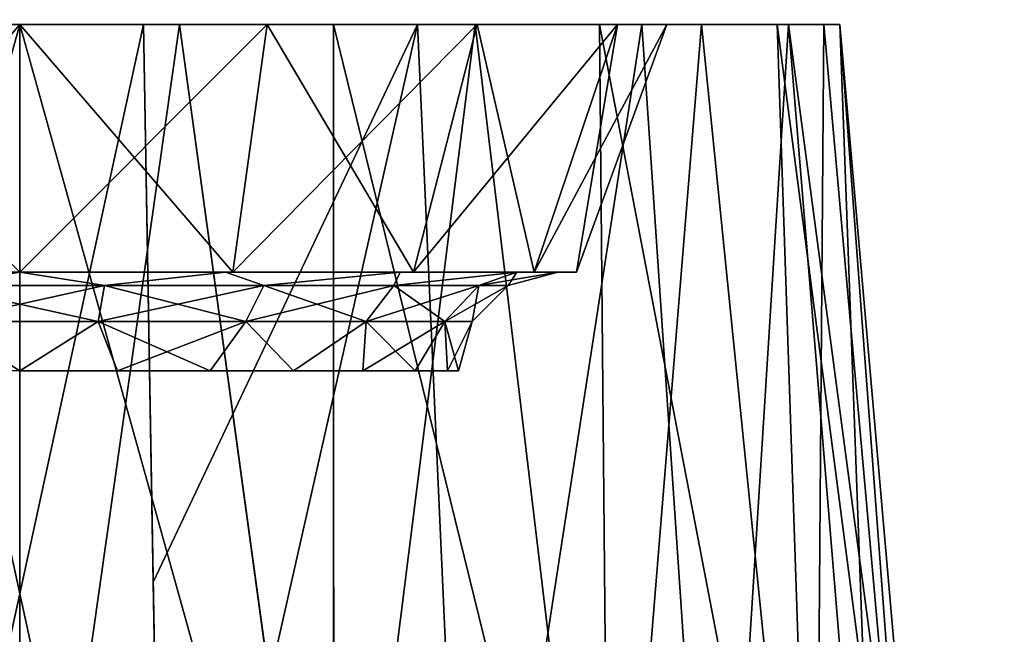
# Model space of a CAD drawing. Header units: millimetres. Extents: x -135 to 135, y -102 to 22.
# Tile 36 of 86: x -33 to -29.02, y -79.96 to -77.48. Entities that reach past the tile are written whole.
import ezdxf

# ---------------------------------------------------------------- set-up
doc = ezdxf.new("R2010")
doc.units = ezdxf.units.MM
doc.header["$LTSCALE"] = 65.185185
for name, color, linetype in [('1', 7, 'CONTINUOUS'), ('136', 7, 'CONTINUOUS'), ('138', 7, 'CONTINUOUS'), ('141', 7, 'CONTINUOUS'), ('146', 7, 'CONTINUOUS'), ('147', 7, 'CONTINUOUS'), ('148', 7, 'CONTINUOUS'), ('156', 7, 'CONTINUOUS'), ('168', 7, 'CONTINUOUS'), ('171', 7, 'CONTINUOUS'), ('229', 7, 'CONTINUOUS'), ('232', 7, 'CONTINUOUS'), ('233', 7, 'CONTINUOUS'), ('254', 7, 'CONTINUOUS'), ('255', 7, 'CONTINUOUS'), ('256', 7, 'CONTINUOUS'), ('257', 7, 'CONTINUOUS'), ('3', 7, 'CONTINUOUS'), ('6', 7, 'CONTINUOUS'), ('9', 7, 'CONTINUOUS')]:
    doc.layers.add(name, color=color, linetype=linetype)

msp = doc.modelspace()

# ---------------------------------------------------------------- linework, layer by layer
at = {"layer": '1', "linetype": 'Continuous'}
for points in [[(99.1072, 12.5, -36.0223), (-98.0492, -84.0349, -32.6512), (-99.1072, 12.5, -36.0223), (99.1072, 12.5, -36.0223)], [(-97.4563, -84.3448, -32.6404), (-98.0492, -84.0349, -32.6512), (99.1072, 12.5, -36.0223), (-97.4563, -84.3448, -32.6404)], [(-96.9871, -84.6145, -32.631), (-97.4563, -84.3448, -32.6404), (99.1072, 12.5, -36.0223), (-96.9871, -84.6145, -32.631)], [(-96.8126, -84.7249, -32.6271), (-96.9871, -84.6145, -32.631), (99.1072, 12.5, -36.0223), (-96.8126, -84.7249, -32.6271)], [(-96.6034, -84.8671, -32.6222), (-96.8126, -84.7249, -32.6271), (99.1072, 12.5, -36.0223), (-96.6034, -84.8671, -32.6222)], [(-96.0971, -85.2732, -32.608), (-96.6034, -84.8671, -32.6222), (99.1072, 12.5, -36.0223), (-96.0971, -85.2732, -32.608)], [(-95.8075, -85.5627, -32.5979), (-96.0971, -85.2732, -32.608), (99.1072, 12.5, -36.0223), (-95.8075, -85.5627, -32.5979)], [(-95.6591, -85.7348, -32.5919), (-95.8075, -85.5627, -32.5979), (99.1072, 12.5, -36.0223), (-95.6591, -85.7348, -32.5919)], [(-95.1314, -86.5942, -32.5618), (-95.6591, -85.7348, -32.5919), (99.1072, 12.5, -36.0223), (-95.1314, -86.5942, -32.5618)], [(-95.0797, -86.7191, -32.5575), (-95.1314, -86.5942, -32.5618), (99.1072, 12.5, -36.0223), (-95.0797, -86.7191, -32.5575)], [(-94.856, -87.7473, -32.5216), (-95.0797, -86.7191, -32.5575), (99.1072, 12.5, -36.0223), (-94.856, -87.7473, -32.5216)], [(-94.7876, -89.0523, -32.476), (-94.856, -87.7473, -32.5216), (99.1072, 12.5, -36.0223), (-94.7876, -89.0523, -32.476)], [(-94.637, -89.53, -32.4593), (-94.7876, -89.0523, -32.476), (99.1072, 12.5, -36.0223), (-94.637, -89.53, -32.4593)], [(-94.2737, -89.8747, -32.4473), (-94.637, -89.53, -32.4593), (99.1072, 12.5, -36.0223), (-94.2737, -89.8747, -32.4473)], [(-93.789, -90, -32.4429), (-94.2737, -89.8747, -32.4473), (99.1072, 12.5, -36.0223), (-93.789, -90, -32.4429)], [(60.6689, -83.0698, -32.6849), (-93.789, -90, -32.4429), (99.1072, 12.5, -36.0223), (60.6689, -83.0698, -32.6849)]]:
    msp.add_3dface(points, dxfattribs=at)
at = {"layer": '136', "linetype": 'Continuous'}
for points in [[(-34.0003, -77.5, -22.415), (-33, -77.5, -22.614), (-33.5, -77.5, -23.2746), (-34.0003, -77.5, -22.415)], [(-34.0003, -77.5, 22.415), (-33, -77.5, 23.3126), (-33, -77.5, 22.614), (-34.0003, -77.5, 22.415)], [(-33.6462, -77.5, 23.2489), (-33, -77.5, 23.3126), (-34.0003, -77.5, 22.415), (-33.6462, -77.5, 23.2489)], [(-33, -77.5, 17.386), (-33.6462, -77.5, 16.7511), (-34.0003, -77.5, 17.585), (-33, -77.5, 17.386)], [(-33, -77.5, -17.386), (-34.0003, -77.5, -17.585), (-33.5, -77.5, -16.7254), (-33, -77.5, -17.386)], [(-33, -77.5, 16.6874), (-33.6462, -77.5, 16.7511), (-33, -77.5, 17.386), (-33, -77.5, 16.6874)], [(-32.5, -77.5, -23.2746), (-32.5, -77.5, -24.5), (-33.5, -77.5, -24.5), (-32.5, -77.5, -23.2746)], [(-33.5, -77.5, -15.5), (-32.5, -77.5, -15.5), (-33.5, -77.5, -16.7254), (-33.5, -77.5, -15.5)], [(-33, -77.5, -22.614), (-32.5, -77.5, -23.2746), (-33.5, -77.5, -24.5), (-33, -77.5, -22.614)], [(-33.5, -77.5, -23.2746), (-33, -77.5, -22.614), (-33.5, -77.5, -24.5), (-33.5, -77.5, -23.2746)], [(-32.5, -77.5, -15.5), (-33, -77.5, -17.386), (-33.5, -77.5, -16.7254), (-32.5, -77.5, -15.5)], [(-33, -77.5, -22.614), (-31.9997, -77.5, -22.415), (-32.5, -77.5, -23.2746), (-33, -77.5, -22.614)], [(-33, -77.5, 22.614), (-32.3538, -77.5, 23.2489), (-31.9997, -77.5, 22.415), (-33, -77.5, 22.614)], [(-33, -77.5, 23.3126), (-32.3538, -77.5, 23.2489), (-33, -77.5, 22.614), (-33, -77.5, 23.3126)], [(-31.9997, -77.5, 17.585), (-33, -77.5, 16.6874), (-33, -77.5, 17.386), (-31.9997, -77.5, 17.585)], [(-32.3538, -77.5, 16.7511), (-33, -77.5, 16.6874), (-31.9997, -77.5, 17.585), (-32.3538, -77.5, 16.7511)], [(-31.9997, -77.5, -17.585), (-33, -77.5, -17.386), (-32.5, -77.5, -16.7254), (-31.9997, -77.5, -17.585)], [(-32.5, -77.5, -16.7254), (-33, -77.5, -17.386), (-32.5, -77.5, -15.5), (-32.5, -77.5, -16.7254)], [(-32.5, -77.5, -23.2746), (-31.9997, -77.5, -22.415), (-31.3935, -77.5, -22.8969), (-32.5, -77.5, -23.2746)], [(-31.3935, -77.5, -17.1031), (-31.9997, -77.5, -17.585), (-32.5, -77.5, -16.7254), (-31.3935, -77.5, -17.1031)], [(-32.3538, -77.5, 23.2489), (-31.7323, -77.5, 23.0604), (-31.9997, -77.5, 22.415), (-32.3538, -77.5, 23.2489)], [(-31.7323, -77.5, 16.9396), (-32.3538, -77.5, 16.7511), (-31.9997, -77.5, 17.585), (-31.7323, -77.5, 16.9396)], [(-31.7323, -77.5, 23.0604), (-31.1596, -77.5, 22.7543), (-31.9997, -77.5, 22.415), (-31.7323, -77.5, 23.0604)], [(-31.9997, -77.5, -22.415), (-31.1516, -77.5, -21.8484), (-31.3935, -77.5, -22.8969), (-31.9997, -77.5, -22.415)], [(-31.9997, -77.5, 22.415), (-31.1596, -77.5, 22.7543), (-31.1516, -77.5, 21.8484), (-31.9997, -77.5, 22.415)], [(-31.1516, -77.5, 18.1516), (-31.7323, -77.5, 16.9396), (-31.9997, -77.5, 17.585), (-31.1516, -77.5, 18.1516)], [(-31.1516, -77.5, -18.1516), (-31.9997, -77.5, -17.585), (-31.3935, -77.5, -17.1031), (-31.1516, -77.5, -18.1516)], [(-31.1596, -77.5, 17.2457), (-31.7323, -77.5, 16.9396), (-31.1516, -77.5, 18.1516), (-31.1596, -77.5, 17.2457)], [(-31.3935, -77.5, -22.8969), (-30.585, -77.5, -21.0003), (-30.4871, -77.5, -22.1583), (-31.3935, -77.5, -22.8969)], [(-31.1516, -77.5, -21.8484), (-30.585, -77.5, -21.0003), (-31.3935, -77.5, -22.8969), (-31.1516, -77.5, -21.8484)], [(-30.4871, -77.5, -17.8417), (-31.1516, -77.5, -18.1516), (-31.3935, -77.5, -17.1031), (-30.4871, -77.5, -17.8417)], [(-31.1596, -77.5, 22.7543), (-30.6577, -77.5, 22.3423), (-31.1516, -77.5, 21.8484), (-31.1596, -77.5, 22.7543)], [(-30.6577, -77.5, 17.6577), (-31.1596, -77.5, 17.2457), (-31.1516, -77.5, 18.1516), (-30.6577, -77.5, 17.6577)], [(-31.1516, -77.5, 21.8484), (-30.6577, -77.5, 22.3423), (-30.585, -77.5, 21.0003), (-31.1516, -77.5, 21.8484)], [(-30.585, -77.5, 18.9997), (-30.6577, -77.5, 17.6577), (-31.1516, -77.5, 18.1516), (-30.585, -77.5, 18.9997)], [(-30.585, -77.5, -18.9997), (-31.1516, -77.5, -18.1516), (-30.4871, -77.5, -17.8417), (-30.585, -77.5, -18.9997)], [(-30.6577, -77.5, 22.3423), (-30.2457, -77.5, 21.8404), (-30.585, -77.5, 21.0003), (-30.6577, -77.5, 22.3423)], [(-30.386, -77.5, 20), (-30.6577, -77.5, 17.6577), (-30.585, -77.5, 18.9997), (-30.386, -77.5, 20)], [(-30.2457, -77.5, 18.1596), (-30.6577, -77.5, 17.6577), (-30.386, -77.5, 20), (-30.2457, -77.5, 18.1596)], [(-30.585, -77.5, 21.0003), (-30.2457, -77.5, 21.8404), (-30.386, -77.5, 20), (-30.585, -77.5, 21.0003)], [(-30.386, -77.5, -20), (-30.585, -77.5, -18.9997), (-30.4871, -77.5, -17.8417), (-30.386, -77.5, -20)], [(-30.585, -77.5, -21.0003), (-30.386, -77.5, -20), (-30.4871, -77.5, -22.1583), (-30.585, -77.5, -21.0003)], [(-29.8938, -77.5, -21.1509), (-30.4871, -77.5, -22.1583), (-29.8938, -77.5, -18.8491), (-29.8938, -77.5, -21.1509)], [(-29.8938, -77.5, -18.8491), (-30.386, -77.5, -20), (-30.4871, -77.5, -17.8417), (-29.8938, -77.5, -18.8491)], [(-30.4871, -77.5, -22.1583), (-30.386, -77.5, -20), (-29.8938, -77.5, -18.8491), (-30.4871, -77.5, -22.1583)], [(-30.2457, -77.5, 21.8404), (-30.2457, -77.5, 18.1596), (-30.386, -77.5, 20), (-30.2457, -77.5, 21.8404)], [(-29.9396, -77.5, 21.2677), (-30.2457, -77.5, 18.1596), (-30.2457, -77.5, 21.8404), (-29.9396, -77.5, 21.2677)], [(-29.9396, -77.5, 18.7323), (-30.2457, -77.5, 18.1596), (-29.9396, -77.5, 21.2677), (-29.9396, -77.5, 18.7323)], [(-29.7511, -77.5, 20.6463), (-29.9396, -77.5, 18.7323), (-29.9396, -77.5, 21.2677), (-29.7511, -77.5, 20.6463)], [(-29.7511, -77.5, 19.3537), (-29.9396, -77.5, 18.7323), (-29.7511, -77.5, 20.6463), (-29.7511, -77.5, 19.3537)], [(-29.6874, -77.5, -20), (-29.8938, -77.5, -21.1509), (-29.8938, -77.5, -18.8491), (-29.6874, -77.5, -20)], [(-29.6874, -77.5, 20), (-29.7511, -77.5, 19.3537), (-29.7511, -77.5, 20.6463), (-29.6874, -77.5, 20)]]:
    msp.add_3dface(points, dxfattribs=at)
at = {"layer": '138', "linetype": 'Continuous'}
for points in [[(-33, -82.0436, 16.2899), (-32.3538, -77.5, 16.7511), (-31.7316, -82.0436, 16.5135), (-33, -82.0436, 16.2899)], [(-33, -77.5, 16.6874), (-32.3538, -77.5, 16.7511), (-33, -82.0436, 16.2899), (-33, -77.5, 16.6874)], [(-33, -77.5, 23.3126), (-33, -82.0436, 23.7101), (-31.7317, -82.0436, 23.4865), (-33, -77.5, 23.3126)], [(-32.3538, -77.5, 23.2489), (-33, -77.5, 23.3126), (-31.7317, -82.0436, 23.4865), (-32.3538, -77.5, 23.2489)], [(-32.3538, -77.5, 16.7511), (-31.7323, -77.5, 16.9396), (-31.7316, -82.0436, 16.5135), (-32.3538, -77.5, 16.7511)], [(-31.7323, -77.5, 23.0604), (-32.3538, -77.5, 23.2489), (-31.7317, -82.0436, 23.4865), (-31.7323, -77.5, 23.0604)], [(-31.7323, -77.5, 16.9396), (-31.1596, -77.5, 17.2457), (-31.7316, -82.0436, 16.5135), (-31.7323, -77.5, 16.9396)], [(-30.6156, -82.0436, 22.8424), (-31.7323, -77.5, 23.0604), (-31.7317, -82.0436, 23.4865), (-30.6156, -82.0436, 22.8424)], [(-31.1596, -77.5, 22.7543), (-31.7323, -77.5, 23.0604), (-30.6156, -82.0436, 22.8424), (-31.1596, -77.5, 22.7543)], [(-31.7316, -82.0436, 16.5135), (-31.1596, -77.5, 17.2457), (-30.6155, -82.0436, 17.1577), (-31.7316, -82.0436, 16.5135)], [(-31.1596, -77.5, 17.2457), (-30.6577, -77.5, 17.6577), (-30.6155, -82.0436, 17.1577), (-31.1596, -77.5, 17.2457)], [(-30.6577, -77.5, 22.3423), (-31.1596, -77.5, 22.7543), (-30.6156, -82.0436, 22.8424), (-30.6577, -77.5, 22.3423)], [(-30.6577, -77.5, 17.6577), (-30.2457, -77.5, 18.1596), (-30.6155, -82.0436, 17.1577), (-30.6577, -77.5, 17.6577)], [(-29.7871, -82.0436, 21.8553), (-30.6577, -77.5, 22.3423), (-30.6156, -82.0436, 22.8424), (-29.7871, -82.0436, 21.8553)], [(-30.2457, -77.5, 21.8404), (-30.6577, -77.5, 22.3423), (-29.7871, -82.0436, 21.8553), (-30.2457, -77.5, 21.8404)], [(-30.6155, -82.0436, 17.1577), (-30.2457, -77.5, 18.1596), (-29.7871, -82.0436, 18.1448), (-30.6155, -82.0436, 17.1577)], [(-30.2457, -77.5, 18.1596), (-29.9396, -77.5, 18.7323), (-29.7871, -82.0436, 18.1448), (-30.2457, -77.5, 18.1596)], [(-29.9396, -77.5, 21.2677), (-30.2457, -77.5, 21.8404), (-29.7871, -82.0436, 21.8553), (-29.9396, -77.5, 21.2677)], [(-29.9396, -77.5, 18.7323), (-29.7511, -77.5, 19.3537), (-29.7871, -82.0436, 18.1448), (-29.9396, -77.5, 18.7323)], [(-29.3463, -82.0436, 20.6443), (-29.9396, -77.5, 21.2677), (-29.7871, -82.0436, 21.8553), (-29.3463, -82.0436, 20.6443)], [(-29.7511, -77.5, 20.6463), (-29.9396, -77.5, 21.2677), (-29.3463, -82.0436, 20.6443), (-29.7511, -77.5, 20.6463)], [(-29.7871, -82.0436, 18.1448), (-29.7511, -77.5, 19.3537), (-29.3463, -82.0436, 19.3557), (-29.7871, -82.0436, 18.1448)], [(-29.7511, -77.5, 19.3537), (-29.6874, -77.5, 20), (-29.3463, -82.0436, 19.3557), (-29.7511, -77.5, 19.3537)], [(-29.6874, -77.5, 20), (-29.7511, -77.5, 20.6463), (-29.3463, -82.0436, 20.6443), (-29.6874, -77.5, 20)], [(-29.3463, -82.0436, 19.3557), (-29.6874, -77.5, 20), (-29.3463, -82.0436, 20.6443), (-29.3463, -82.0436, 19.3557)]]:
    msp.add_3dface(points, dxfattribs=at)
at = {"layer": '141', "linetype": 'Continuous'}
for points in [[(-33, -82.0436, 23.7101), (-33.6462, -77.5, 23.2489), (-34.2684, -82.0436, 23.4865), (-33, -82.0436, 23.7101)], [(-33, -77.5, 16.6874), (-33, -82.0436, 16.2899), (-34.2683, -82.0436, 16.5135), (-33, -77.5, 16.6874)], [(-33.6462, -77.5, 16.7511), (-33, -77.5, 16.6874), (-34.2683, -82.0436, 16.5135), (-33.6462, -77.5, 16.7511)], [(-33, -77.5, 23.3126), (-33.6462, -77.5, 23.2489), (-33, -82.0436, 23.7101), (-33, -77.5, 23.3126)]]:
    msp.add_3dface(points, dxfattribs=at)
at = {"layer": '146', "linetype": 'Continuous'}
for points in [[(-33.861, -78.5, -17.9213), (-33, -78.5, -17.75), (-33.8317, -78.5, -17.9922), (-33.861, -78.5, -17.9213)], [(-33.861, -78.5, 22.0787), (-33, -78.5, 22.25), (-33.8317, -78.5, 22.0078), (-33.861, -78.5, 22.0787)], [(-33, -78.5, 17.75), (-33.861, -78.5, 17.9213), (-33, -78.5, 17.8267), (-33, -78.5, 17.75)], [(-33, -78.5, -22.25), (-33.861, -78.5, -22.0787), (-33, -78.5, -22.1733), (-33, -78.5, -22.25)], [(-33.8317, -78.5, -17.9922), (-33, -78.5, -17.75), (-33, -78.5, -17.8267), (-33.8317, -78.5, -17.9922)], [(-33.8317, -78.5, 22.0078), (-33, -78.5, 22.25), (-33, -78.5, 22.1733), (-33.8317, -78.5, 22.0078)], [(-33, -78.5, 22.25), (-32.139, -78.5, 22.0787), (-33, -78.5, 22.1733), (-33, -78.5, 22.25)], [(-33, -78.5, 22.1733), (-32.139, -78.5, 22.0787), (-32.1683, -78.5, 22.0078), (-33, -78.5, 22.1733)], [(-33, -78.5, -17.75), (-32.139, -78.5, -17.9213), (-33, -78.5, -17.8267), (-33, -78.5, -17.75)], [(-33, -78.5, -17.8267), (-32.139, -78.5, -17.9213), (-32.1683, -78.5, -17.9922), (-33, -78.5, -17.8267)], [(-32.139, -78.5, 17.9213), (-33, -78.5, 17.75), (-32.1683, -78.5, 17.9922), (-32.139, -78.5, 17.9213)], [(-32.1683, -78.5, 17.9922), (-33, -78.5, 17.75), (-33, -78.5, 17.8267), (-32.1683, -78.5, 17.9922)], [(-32.139, -78.5, -22.0787), (-33, -78.5, -22.25), (-32.1683, -78.5, -22.0078), (-32.139, -78.5, -22.0787)], [(-32.1683, -78.5, -22.0078), (-33, -78.5, -22.25), (-33, -78.5, -22.1733), (-32.1683, -78.5, -22.0078)], [(-32.1683, -78.5, 22.0078), (-32.139, -78.5, 22.0787), (-31.4632, -78.5, 21.5367), (-32.1683, -78.5, 22.0078)], [(-32.1683, -78.5, -17.9922), (-32.139, -78.5, -17.9213), (-31.4632, -78.5, -18.4633), (-32.1683, -78.5, -17.9922)], [(-31.4632, -78.5, 18.4633), (-32.139, -78.5, 17.9213), (-32.1683, -78.5, 17.9922), (-31.4632, -78.5, 18.4633)], [(-31.4632, -78.5, -21.5367), (-32.139, -78.5, -22.0787), (-32.1683, -78.5, -22.0078), (-31.4632, -78.5, -21.5367)], [(-32.139, -78.5, 22.0787), (-31.409, -78.5, 21.591), (-31.4632, -78.5, 21.5367), (-32.139, -78.5, 22.0787)], [(-32.139, -78.5, -17.9213), (-31.409, -78.5, -18.409), (-31.4632, -78.5, -18.4633), (-32.139, -78.5, -17.9213)], [(-31.409, -78.5, 18.409), (-32.139, -78.5, 17.9213), (-31.4632, -78.5, 18.4633), (-31.409, -78.5, 18.409)], [(-31.409, -78.5, -21.591), (-32.139, -78.5, -22.0787), (-31.4632, -78.5, -21.5367), (-31.409, -78.5, -21.591)], [(-31.4632, -78.5, 21.5367), (-31.409, -78.5, 21.591), (-30.9921, -78.5, 20.8316), (-31.4632, -78.5, 21.5367)], [(-31.4632, -78.5, -18.4633), (-31.409, -78.5, -18.409), (-30.9921, -78.5, -19.1684), (-31.4632, -78.5, -18.4633)], [(-30.9921, -78.5, 19.1684), (-31.409, -78.5, 18.409), (-31.4632, -78.5, 18.4633), (-30.9921, -78.5, 19.1684)], [(-30.9921, -78.5, -20.8316), (-31.409, -78.5, -21.591), (-31.4632, -78.5, -21.5367), (-30.9921, -78.5, -20.8316)], [(-31.409, -78.5, 21.591), (-30.9213, -78.5, 20.861), (-30.9921, -78.5, 20.8316), (-31.409, -78.5, 21.591)], [(-31.409, -78.5, -18.409), (-30.9213, -78.5, -19.139), (-30.9921, -78.5, -19.1684), (-31.409, -78.5, -18.409)], [(-30.9213, -78.5, 19.139), (-31.409, -78.5, 18.409), (-30.9921, -78.5, 19.1684), (-30.9213, -78.5, 19.139)], [(-30.9213, -78.5, -20.861), (-31.409, -78.5, -21.591), (-30.9921, -78.5, -20.8316), (-30.9213, -78.5, -20.861)], [(-30.9921, -78.5, -19.1684), (-30.9213, -78.5, -19.139), (-30.8267, -78.5, -20), (-30.9921, -78.5, -19.1684)], [(-30.9921, -78.5, 20.8316), (-30.9213, -78.5, 20.861), (-30.8267, -78.5, 20), (-30.9921, -78.5, 20.8316)], [(-30.8267, -78.5, 20), (-30.9213, -78.5, 19.139), (-30.9921, -78.5, 19.1684), (-30.8267, -78.5, 20)], [(-30.8267, -78.5, -20), (-30.9213, -78.5, -20.861), (-30.9921, -78.5, -20.8316), (-30.8267, -78.5, -20)], [(-30.9213, -78.5, 20.861), (-30.75, -78.5, 20), (-30.8267, -78.5, 20), (-30.9213, -78.5, 20.861)], [(-30.75, -78.5, -20), (-30.9213, -78.5, -20.861), (-30.8267, -78.5, -20), (-30.75, -78.5, -20)], [(-30.75, -78.5, 20), (-30.9213, -78.5, 19.139), (-30.8267, -78.5, 20), (-30.75, -78.5, 20)], [(-30.9213, -78.5, -19.139), (-30.75, -78.5, -20), (-30.8267, -78.5, -20), (-30.9213, -78.5, -19.139)]]:
    msp.add_3dface(points, dxfattribs=at)
at = {"layer": '147', "linetype": 'Continuous'}
for points in [[(-34.0003, -77.5, 22.415), (-33, -77.5, 22.614), (-33.861, -78.5, 22.0787), (-34.0003, -77.5, 22.415)], [(-33, -77.5, 22.614), (-33, -78.5, 22.25), (-33.861, -78.5, 22.0787), (-33, -77.5, 22.614)], [(-33, -77.5, 22.614), (-31.9997, -77.5, 22.415), (-33, -78.5, 22.25), (-33, -77.5, 22.614)], [(-31.9997, -77.5, 22.415), (-32.139, -78.5, 22.0787), (-33, -78.5, 22.25), (-31.9997, -77.5, 22.415)], [(-31.1516, -77.5, 21.8484), (-31.409, -78.5, 21.591), (-32.139, -78.5, 22.0787), (-31.1516, -77.5, 21.8484)], [(-31.9997, -77.5, 22.415), (-31.1516, -77.5, 21.8484), (-32.139, -78.5, 22.0787), (-31.9997, -77.5, 22.415)], [(-30.585, -77.5, 21.0003), (-30.9213, -78.5, 20.861), (-31.409, -78.5, 21.591), (-30.585, -77.5, 21.0003)], [(-31.1516, -77.5, 21.8484), (-30.585, -77.5, 21.0003), (-31.409, -78.5, 21.591), (-31.1516, -77.5, 21.8484)], [(-30.585, -77.5, 21.0003), (-30.386, -77.5, 20), (-30.9213, -78.5, 20.861), (-30.585, -77.5, 21.0003)], [(-30.386, -77.5, 20), (-30.75, -78.5, 20), (-30.9213, -78.5, 20.861), (-30.386, -77.5, 20)]]:
    msp.add_3dface(points, dxfattribs=at)
at = {"layer": '148', "linetype": 'Continuous'}
for points in [[(-33, -77.5, 17.386), (-34.0003, -77.5, 17.585), (-33, -78.5, 17.75), (-33, -77.5, 17.386)], [(-34.0003, -77.5, 17.585), (-33.861, -78.5, 17.9213), (-33, -78.5, 17.75), (-34.0003, -77.5, 17.585)], [(-31.9997, -77.5, 17.585), (-33, -77.5, 17.386), (-32.139, -78.5, 17.9213), (-31.9997, -77.5, 17.585)], [(-33, -77.5, 17.386), (-33, -78.5, 17.75), (-32.139, -78.5, 17.9213), (-33, -77.5, 17.386)], [(-31.9997, -77.5, 17.585), (-32.139, -78.5, 17.9213), (-31.409, -78.5, 18.409), (-31.9997, -77.5, 17.585)], [(-31.1516, -77.5, 18.1516), (-31.9997, -77.5, 17.585), (-31.409, -78.5, 18.409), (-31.1516, -77.5, 18.1516)], [(-31.1516, -77.5, 18.1516), (-31.409, -78.5, 18.409), (-30.9213, -78.5, 19.139), (-31.1516, -77.5, 18.1516)], [(-30.585, -77.5, 18.9997), (-31.1516, -77.5, 18.1516), (-30.9213, -78.5, 19.139), (-30.585, -77.5, 18.9997)], [(-30.585, -77.5, 18.9997), (-30.9213, -78.5, 19.139), (-30.75, -78.5, 20), (-30.585, -77.5, 18.9997)], [(-30.386, -77.5, 20), (-30.585, -77.5, 18.9997), (-30.75, -78.5, 20), (-30.386, -77.5, 20)]]:
    msp.add_3dface(points, dxfattribs=at)
at = {"layer": '156', "linetype": 'Continuous'}
for points in [[(-31.3935, -77.5, -17.1031), (-32.5, -77.5, -16.7254), (-32.4607, -79.7518, -16.5321), (-31.3935, -77.5, -17.1031)], [(-32.5, -77.5, -23.2746), (-31.3935, -77.5, -22.8969), (-32.4607, -79.7518, -23.4679), (-32.5, -77.5, -23.2746)], [(-32.4207, -82.0436, -16.3354), (-31.3935, -77.5, -17.1031), (-32.4607, -79.7518, -16.5321), (-32.4207, -82.0436, -16.3354)], [(-31.3935, -77.5, -22.8969), (-32.4207, -82.0436, -23.6646), (-32.4607, -79.7518, -23.4679), (-31.3935, -77.5, -22.8969)], [(-31.1878, -82.0436, -16.7626), (-31.3935, -77.5, -17.1031), (-32.4207, -82.0436, -16.3354), (-31.1878, -82.0436, -16.7626)], [(-32.4207, -82.0436, -23.6646), (-31.3935, -77.5, -22.8969), (-31.1878, -82.0436, -23.2374), (-32.4207, -82.0436, -23.6646)], [(-30.4871, -77.5, -17.8417), (-31.3935, -77.5, -17.1031), (-31.1878, -82.0436, -16.7626), (-30.4871, -77.5, -17.8417)], [(-31.3935, -77.5, -22.8969), (-30.4871, -77.5, -22.1583), (-31.1878, -82.0436, -23.2374), (-31.3935, -77.5, -22.8969)], [(-30.1791, -82.0436, -17.5902), (-30.4871, -77.5, -17.8417), (-31.1878, -82.0436, -16.7626), (-30.1791, -82.0436, -17.5902)], [(-31.1878, -82.0436, -23.2374), (-30.4871, -77.5, -22.1583), (-30.1791, -82.0436, -22.4099), (-31.1878, -82.0436, -23.2374)], [(-29.8938, -77.5, -18.8491), (-30.4871, -77.5, -17.8417), (-30.1791, -82.0436, -17.5902), (-29.8938, -77.5, -18.8491)], [(-30.4871, -77.5, -22.1583), (-29.8938, -77.5, -21.1509), (-30.1791, -82.0436, -22.4099), (-30.4871, -77.5, -22.1583)], [(-29.5193, -82.0436, -18.7157), (-29.8938, -77.5, -18.8491), (-30.1791, -82.0436, -17.5902), (-29.5193, -82.0436, -18.7157)], [(-30.1791, -82.0436, -22.4099), (-29.8938, -77.5, -21.1509), (-29.5193, -82.0436, -21.2843), (-30.1791, -82.0436, -22.4099)], [(-29.2899, -82.0436, -20), (-29.8938, -77.5, -18.8491), (-29.5193, -82.0436, -18.7157), (-29.2899, -82.0436, -20)], [(-29.8938, -77.5, -21.1509), (-29.6874, -77.5, -20), (-29.5193, -82.0436, -21.2843), (-29.8938, -77.5, -21.1509)], [(-29.6874, -77.5, -20), (-29.8938, -77.5, -18.8491), (-29.2899, -82.0436, -20), (-29.6874, -77.5, -20)], [(-29.5193, -82.0436, -21.2843), (-29.6874, -77.5, -20), (-29.2899, -82.0436, -20), (-29.5193, -82.0436, -21.2843)]]:
    msp.add_3dface(points, dxfattribs=at)
at = {"layer": '168', "linetype": 'Continuous'}
for points in [[(-34.0003, -77.5, -22.415), (-33.861, -78.5, -22.0787), (-33, -78.5, -22.25), (-34.0003, -77.5, -22.415)], [(-33, -77.5, -22.614), (-34.0003, -77.5, -22.415), (-33, -78.5, -22.25), (-33, -77.5, -22.614)], [(-33, -77.5, -22.614), (-33, -78.5, -22.25), (-32.139, -78.5, -22.0787), (-33, -77.5, -22.614)], [(-31.9997, -77.5, -22.415), (-33, -77.5, -22.614), (-32.139, -78.5, -22.0787), (-31.9997, -77.5, -22.415)], [(-31.9997, -77.5, -22.415), (-32.139, -78.5, -22.0787), (-31.409, -78.5, -21.591), (-31.9997, -77.5, -22.415)], [(-31.1516, -77.5, -21.8484), (-31.9997, -77.5, -22.415), (-31.409, -78.5, -21.591), (-31.1516, -77.5, -21.8484)], [(-31.1516, -77.5, -21.8484), (-31.409, -78.5, -21.591), (-30.9213, -78.5, -20.861), (-31.1516, -77.5, -21.8484)], [(-30.585, -77.5, -21.0003), (-31.1516, -77.5, -21.8484), (-30.9213, -78.5, -20.861), (-30.585, -77.5, -21.0003)], [(-30.75, -78.5, -20), (-30.585, -77.5, -21.0003), (-30.9213, -78.5, -20.861), (-30.75, -78.5, -20)], [(-30.386, -77.5, -20), (-30.585, -77.5, -21.0003), (-30.75, -78.5, -20), (-30.386, -77.5, -20)]]:
    msp.add_3dface(points, dxfattribs=at)
at = {"layer": '171', "linetype": 'Continuous'}
for points in [[(-34.0003, -77.5, -17.585), (-33, -77.5, -17.386), (-33.861, -78.5, -17.9213), (-34.0003, -77.5, -17.585)], [(-33, -77.5, -17.386), (-33, -78.5, -17.75), (-33.861, -78.5, -17.9213), (-33, -77.5, -17.386)], [(-31.9997, -77.5, -17.585), (-32.139, -78.5, -17.9213), (-33, -78.5, -17.75), (-31.9997, -77.5, -17.585)], [(-33, -77.5, -17.386), (-31.9997, -77.5, -17.585), (-33, -78.5, -17.75), (-33, -77.5, -17.386)], [(-31.1516, -77.5, -18.1516), (-31.409, -78.5, -18.409), (-32.139, -78.5, -17.9213), (-31.1516, -77.5, -18.1516)], [(-31.9997, -77.5, -17.585), (-31.1516, -77.5, -18.1516), (-32.139, -78.5, -17.9213), (-31.9997, -77.5, -17.585)], [(-30.585, -77.5, -18.9997), (-30.9213, -78.5, -19.139), (-31.409, -78.5, -18.409), (-30.585, -77.5, -18.9997)], [(-31.1516, -77.5, -18.1516), (-30.585, -77.5, -18.9997), (-31.409, -78.5, -18.409), (-31.1516, -77.5, -18.1516)], [(-30.386, -77.5, -20), (-30.75, -78.5, -20), (-30.9213, -78.5, -19.139), (-30.386, -77.5, -20)], [(-30.585, -77.5, -18.9997), (-30.386, -77.5, -20), (-30.9213, -78.5, -19.139), (-30.585, -77.5, -18.9997)]]:
    msp.add_3dface(points, dxfattribs=at)
at = {"layer": '229', "linetype": 'Continuous'}
for points in [[(-32.4127, -82.5, -24.167), (-32.5, -77.5, -24.5), (-32.4138, -82.4402, -23.9276), (-32.4127, -82.5, -24.167)], [(-32.4207, -82.0436, -23.6646), (-32.5, -77.5, -24.5), (-32.4607, -79.7518, -23.4679), (-32.4207, -82.0436, -23.6646)], [(-32.5, -77.5, -24.5), (-32.4207, -82.0436, -23.6646), (-32.4167, -82.2748, -23.7453), (-32.5, -77.5, -24.5)], [(-32.5, -77.5, -24.5), (-32.4167, -82.2748, -23.7453), (-32.4138, -82.4402, -23.9276), (-32.5, -77.5, -24.5)], [(-32.5, -77.5, -24.5), (-32.5, -77.5, -23.2746), (-32.4607, -79.7518, -23.4679), (-32.5, -77.5, -24.5)], [(-32.4127, -82.5, -24.167), (-32.4127, -82.5, -24.762), (-32.5, -77.5, -24.5), (-32.4127, -82.5, -24.167)]]:
    msp.add_3dface(points, dxfattribs=at)
at = {"layer": '232', "linetype": 'Continuous'}
for points in [[(-33.5873, -82.5, -15.238), (-32.4127, -82.5, -15.238), (-32.5, -77.5, -15.5), (-33.5873, -82.5, -15.238)], [(-33.5873, -82.5, -15.238), (-32.5, -77.5, -15.5), (-33.5, -77.5, -15.5), (-33.5873, -82.5, -15.238)]]:
    msp.add_3dface(points, dxfattribs=at)
at = {"layer": '233', "linetype": 'Continuous'}
for points in [[(-32.4127, -82.5, -24.762), (-33.5873, -82.5, -24.762), (-33.5, -77.5, -24.5), (-32.4127, -82.5, -24.762)], [(-32.5, -77.5, -24.5), (-32.4127, -82.5, -24.762), (-33.5, -77.5, -24.5), (-32.5, -77.5, -24.5)]]:
    msp.add_3dface(points, dxfattribs=at)
at = {"layer": '254', "linetype": 'Continuous'}
for points in [[(-33.8317, -78.5, -17.9922), (-33, -78.5, -17.8267), (-33.3427, -78.5533, -18.0562), (-33.8317, -78.5, -17.9922)], [(-33.3427, -78.5533, -18.0562), (-33, -78.5, -17.8267), (-32.6573, -78.5533, -18.0562), (-33.3427, -78.5533, -18.0562)], [(-33, -78.5, -17.8267), (-32.1683, -78.5, -17.9922), (-32.6573, -78.5533, -18.0562), (-33, -78.5, -17.8267)], [(-32.6573, -78.5533, -18.0562), (-32.1683, -78.5, -17.9922), (-32.0131, -78.5533, -18.2907), (-32.6573, -78.5533, -18.0562)], [(-32.1683, -78.5, -17.9922), (-31.4632, -78.5, -18.4633), (-32.0131, -78.5533, -18.2907), (-32.1683, -78.5, -17.9922)], [(-32.0131, -78.5533, -18.2907), (-31.4632, -78.5, -18.4633), (-31.488, -78.5533, -18.7313), (-32.0131, -78.5533, -18.2907)], [(-31.488, -78.5533, -18.7313), (-30.9921, -78.5, -19.1684), (-31.1453, -78.5533, -19.3249), (-31.488, -78.5533, -18.7313)], [(-31.4632, -78.5, -18.4633), (-30.9921, -78.5, -19.1684), (-31.488, -78.5533, -18.7313), (-31.4632, -78.5, -18.4633)], [(-31.1453, -78.5533, -19.3249), (-30.8267, -78.5, -20), (-31.0262, -78.5533, -20), (-31.1453, -78.5533, -19.3249)], [(-30.9921, -78.5, -19.1684), (-30.8267, -78.5, -20), (-31.1453, -78.5533, -19.3249), (-30.9921, -78.5, -19.1684)], [(-33.3427, -78.5533, -18.0562), (-32.6573, -78.5533, -18.0562), (-33.3173, -78.6992, -18.2004), (-33.3427, -78.5533, -18.0562)], [(-33.3173, -78.6992, -18.2004), (-32.6573, -78.5533, -18.0562), (-32.6827, -78.6992, -18.2004), (-33.3173, -78.6992, -18.2004)], [(-32.6573, -78.5533, -18.0562), (-32.0131, -78.5533, -18.2907), (-32.6827, -78.6992, -18.2004), (-32.6573, -78.5533, -18.0562)], [(-32.6827, -78.6992, -18.2004), (-32.0131, -78.5533, -18.2907), (-32.0863, -78.6992, -18.4175), (-32.6827, -78.6992, -18.2004)], [(-32.0131, -78.5533, -18.2907), (-31.488, -78.5533, -18.7313), (-32.0863, -78.6992, -18.4175), (-32.0131, -78.5533, -18.2907)], [(-32.0863, -78.6992, -18.4175), (-31.488, -78.5533, -18.7313), (-31.6002, -78.6992, -18.8254), (-32.0863, -78.6992, -18.4175)], [(-31.488, -78.5533, -18.7313), (-31.1453, -78.5533, -19.3249), (-31.6002, -78.6992, -18.8254), (-31.488, -78.5533, -18.7313)], [(-31.6002, -78.6992, -18.8254), (-31.1453, -78.5533, -19.3249), (-31.2829, -78.6992, -19.375), (-31.6002, -78.6992, -18.8254)], [(-31.2829, -78.6992, -19.375), (-31.0262, -78.5533, -20), (-31.1727, -78.6992, -20), (-31.2829, -78.6992, -19.375)], [(-31.1453, -78.5533, -19.3249), (-31.0262, -78.5533, -20), (-31.2829, -78.6992, -19.375), (-31.1453, -78.5533, -19.3249)], [(-33.3946, -78.8983, -18.2712), (-33.3173, -78.6992, -18.2004), (-33, -78.8983, -18.2267), (-33.3946, -78.8983, -18.2712)], [(-33.3173, -78.6992, -18.2004), (-32.6827, -78.6992, -18.2004), (-33, -78.8983, -18.2267), (-33.3173, -78.6992, -18.2004)], [(-33, -78.8983, -18.2267), (-32.6827, -78.6992, -18.2004), (-32.6054, -78.8983, -18.2712), (-33, -78.8983, -18.2267)], [(-32.6827, -78.6992, -18.2004), (-32.0863, -78.6992, -18.4175), (-32.6054, -78.8983, -18.2712), (-32.6827, -78.6992, -18.2004)], [(-32.6054, -78.8983, -18.2712), (-32.0863, -78.6992, -18.4175), (-32.2306, -78.8983, -18.4023), (-32.6054, -78.8983, -18.2712)], [(-32.2306, -78.8983, -18.4023), (-32.0863, -78.6992, -18.4175), (-31.8944, -78.8983, -18.6136), (-32.2306, -78.8983, -18.4023)], [(-32.0863, -78.6992, -18.4175), (-31.6002, -78.6992, -18.8254), (-31.8944, -78.8983, -18.6136), (-32.0863, -78.6992, -18.4175)], [(-31.8944, -78.8983, -18.6136), (-31.6002, -78.6992, -18.8254), (-31.6136, -78.8983, -18.8944), (-31.8944, -78.8983, -18.6136)], [(-31.6136, -78.8983, -18.8944), (-31.2829, -78.6992, -19.375), (-31.4023, -78.8983, -19.2306), (-31.6136, -78.8983, -18.8944)], [(-31.6002, -78.6992, -18.8254), (-31.2829, -78.6992, -19.375), (-31.6136, -78.8983, -18.8944), (-31.6002, -78.6992, -18.8254)], [(-31.4023, -78.8983, -19.2306), (-31.2829, -78.6992, -19.375), (-31.2712, -78.8983, -19.6054), (-31.4023, -78.8983, -19.2306)], [(-31.2829, -78.6992, -19.375), (-31.1727, -78.6992, -20), (-31.2712, -78.8983, -19.6054), (-31.2829, -78.6992, -19.375)], [(-31.2712, -78.8983, -19.6054), (-31.1727, -78.6992, -20), (-31.2267, -78.8983, -20), (-31.2712, -78.8983, -19.6054)]]:
    msp.add_3dface(points, dxfattribs=at)
at = {"layer": '255', "linetype": 'Continuous'}
for points in [[(-32.6573, -78.5533, -21.9438), (-33, -78.5, -22.1733), (-33.3427, -78.5533, -21.9438), (-32.6573, -78.5533, -21.9438)], [(-32.1683, -78.5, -22.0078), (-33, -78.5, -22.1733), (-32.6573, -78.5533, -21.9438), (-32.1683, -78.5, -22.0078)], [(-32.0131, -78.5533, -21.7093), (-32.1683, -78.5, -22.0078), (-32.6573, -78.5533, -21.9438), (-32.0131, -78.5533, -21.7093)], [(-31.4632, -78.5, -21.5367), (-32.1683, -78.5, -22.0078), (-32.0131, -78.5533, -21.7093), (-31.4632, -78.5, -21.5367)], [(-31.488, -78.5533, -21.2687), (-31.4632, -78.5, -21.5367), (-32.0131, -78.5533, -21.7093), (-31.488, -78.5533, -21.2687)], [(-31.1453, -78.5533, -20.6751), (-30.9921, -78.5, -20.8316), (-31.488, -78.5533, -21.2687), (-31.1453, -78.5533, -20.6751)], [(-30.9921, -78.5, -20.8316), (-31.4632, -78.5, -21.5367), (-31.488, -78.5533, -21.2687), (-30.9921, -78.5, -20.8316)], [(-31.0262, -78.5533, -20), (-30.9921, -78.5, -20.8316), (-31.1453, -78.5533, -20.6751), (-31.0262, -78.5533, -20)], [(-30.8267, -78.5, -20), (-30.9921, -78.5, -20.8316), (-31.0262, -78.5533, -20), (-30.8267, -78.5, -20)], [(-32.6827, -78.6992, -21.7996), (-33.3427, -78.5533, -21.9438), (-33.3173, -78.6992, -21.7996), (-32.6827, -78.6992, -21.7996)], [(-32.6573, -78.5533, -21.9438), (-33.3427, -78.5533, -21.9438), (-32.6827, -78.6992, -21.7996), (-32.6573, -78.5533, -21.9438)], [(-32.0863, -78.6992, -21.5825), (-32.6573, -78.5533, -21.9438), (-32.6827, -78.6992, -21.7996), (-32.0863, -78.6992, -21.5825)], [(-32.0131, -78.5533, -21.7093), (-32.6573, -78.5533, -21.9438), (-32.0863, -78.6992, -21.5825), (-32.0131, -78.5533, -21.7093)], [(-31.6002, -78.6992, -21.1746), (-32.0131, -78.5533, -21.7093), (-32.0863, -78.6992, -21.5825), (-31.6002, -78.6992, -21.1746)], [(-31.488, -78.5533, -21.2687), (-32.0131, -78.5533, -21.7093), (-31.6002, -78.6992, -21.1746), (-31.488, -78.5533, -21.2687)], [(-31.2829, -78.6992, -20.625), (-31.488, -78.5533, -21.2687), (-31.6002, -78.6992, -21.1746), (-31.2829, -78.6992, -20.625)], [(-31.1453, -78.5533, -20.6751), (-31.488, -78.5533, -21.2687), (-31.2829, -78.6992, -20.625), (-31.1453, -78.5533, -20.6751)], [(-31.1727, -78.6992, -20), (-31.1453, -78.5533, -20.6751), (-31.2829, -78.6992, -20.625), (-31.1727, -78.6992, -20)], [(-31.1727, -78.6992, -20), (-31.0262, -78.5533, -20), (-31.1453, -78.5533, -20.6751), (-31.1727, -78.6992, -20)], [(-32.6827, -78.6992, -21.7996), (-33.3173, -78.6992, -21.7996), (-33, -78.8983, -21.7733), (-32.6827, -78.6992, -21.7996)], [(-32.6054, -78.8983, -21.7288), (-32.6827, -78.6992, -21.7996), (-33, -78.8983, -21.7733), (-32.6054, -78.8983, -21.7288)], [(-32.2306, -78.8983, -21.5977), (-32.6827, -78.6992, -21.7996), (-32.6054, -78.8983, -21.7288), (-32.2306, -78.8983, -21.5977)], [(-32.0863, -78.6992, -21.5825), (-32.6827, -78.6992, -21.7996), (-32.2306, -78.8983, -21.5977), (-32.0863, -78.6992, -21.5825)], [(-31.8944, -78.8983, -21.3864), (-32.0863, -78.6992, -21.5825), (-32.2306, -78.8983, -21.5977), (-31.8944, -78.8983, -21.3864)], [(-31.6002, -78.6992, -21.1746), (-32.0863, -78.6992, -21.5825), (-31.8944, -78.8983, -21.3864), (-31.6002, -78.6992, -21.1746)], [(-31.6136, -78.8983, -21.1056), (-31.6002, -78.6992, -21.1746), (-31.8944, -78.8983, -21.3864), (-31.6136, -78.8983, -21.1056)], [(-31.4023, -78.8983, -20.7694), (-31.6002, -78.6992, -21.1746), (-31.6136, -78.8983, -21.1056), (-31.4023, -78.8983, -20.7694)], [(-31.2829, -78.6992, -20.625), (-31.6002, -78.6992, -21.1746), (-31.4023, -78.8983, -20.7694), (-31.2829, -78.6992, -20.625)], [(-31.2712, -78.8983, -20.3946), (-31.2829, -78.6992, -20.625), (-31.4023, -78.8983, -20.7694), (-31.2712, -78.8983, -20.3946)], [(-31.2267, -78.8983, -20), (-31.1727, -78.6992, -20), (-31.2829, -78.6992, -20.625), (-31.2267, -78.8983, -20)], [(-31.2267, -78.8983, -20), (-31.2829, -78.6992, -20.625), (-31.2712, -78.8983, -20.3946), (-31.2267, -78.8983, -20)]]:
    msp.add_3dface(points, dxfattribs=at)
at = {"layer": '256', "linetype": 'Continuous'}
for points in [[(-33.8317, -78.5, 22.0078), (-33, -78.5, 22.1733), (-33.3427, -78.5533, 21.9438), (-33.8317, -78.5, 22.0078)], [(-33.3427, -78.5533, 21.9438), (-33, -78.5, 22.1733), (-32.6573, -78.5533, 21.9438), (-33.3427, -78.5533, 21.9438)], [(-33, -78.5, 22.1733), (-32.1683, -78.5, 22.0078), (-32.6573, -78.5533, 21.9438), (-33, -78.5, 22.1733)], [(-32.6573, -78.5533, 21.9438), (-32.1683, -78.5, 22.0078), (-32.0131, -78.5533, 21.7093), (-32.6573, -78.5533, 21.9438)], [(-32.1683, -78.5, 22.0078), (-31.4632, -78.5, 21.5367), (-32.0131, -78.5533, 21.7093), (-32.1683, -78.5, 22.0078)], [(-32.0131, -78.5533, 21.7093), (-31.4632, -78.5, 21.5367), (-31.488, -78.5533, 21.2687), (-32.0131, -78.5533, 21.7093)], [(-31.488, -78.5533, 21.2687), (-30.9921, -78.5, 20.8316), (-31.1453, -78.5533, 20.6751), (-31.488, -78.5533, 21.2687)], [(-31.4632, -78.5, 21.5367), (-30.9921, -78.5, 20.8316), (-31.488, -78.5533, 21.2687), (-31.4632, -78.5, 21.5367)], [(-31.1453, -78.5533, 20.6751), (-30.8267, -78.5, 20), (-31.0262, -78.5533, 20), (-31.1453, -78.5533, 20.6751)], [(-30.9921, -78.5, 20.8316), (-30.8267, -78.5, 20), (-31.1453, -78.5533, 20.6751), (-30.9921, -78.5, 20.8316)], [(-33.3427, -78.5533, 21.9438), (-32.6573, -78.5533, 21.9438), (-33.3173, -78.6992, 21.7996), (-33.3427, -78.5533, 21.9438)], [(-33.3173, -78.6992, 21.7996), (-32.6573, -78.5533, 21.9438), (-32.6827, -78.6992, 21.7996), (-33.3173, -78.6992, 21.7996)], [(-32.6827, -78.6992, 21.7996), (-32.0131, -78.5533, 21.7093), (-32.0863, -78.6992, 21.5825), (-32.6827, -78.6992, 21.7996)], [(-32.6573, -78.5533, 21.9438), (-32.0131, -78.5533, 21.7093), (-32.6827, -78.6992, 21.7996), (-32.6573, -78.5533, 21.9438)], [(-32.0863, -78.6992, 21.5825), (-31.488, -78.5533, 21.2687), (-31.6002, -78.6992, 21.1746), (-32.0863, -78.6992, 21.5825)], [(-32.0131, -78.5533, 21.7093), (-31.488, -78.5533, 21.2687), (-32.0863, -78.6992, 21.5825), (-32.0131, -78.5533, 21.7093)], [(-31.6002, -78.6992, 21.1746), (-31.1453, -78.5533, 20.6751), (-31.2829, -78.6992, 20.625), (-31.6002, -78.6992, 21.1746)], [(-31.488, -78.5533, 21.2687), (-31.1453, -78.5533, 20.6751), (-31.6002, -78.6992, 21.1746), (-31.488, -78.5533, 21.2687)], [(-31.1453, -78.5533, 20.6751), (-31.0262, -78.5533, 20), (-31.2829, -78.6992, 20.625), (-31.1453, -78.5533, 20.6751)], [(-31.2829, -78.6992, 20.625), (-31.0262, -78.5533, 20), (-31.1727, -78.6992, 20), (-31.2829, -78.6992, 20.625)], [(-33.3946, -78.8983, 21.7288), (-33.3173, -78.6992, 21.7996), (-33, -78.8983, 21.7733), (-33.3946, -78.8983, 21.7288)], [(-33.3173, -78.6992, 21.7996), (-32.6827, -78.6992, 21.7996), (-33, -78.8983, 21.7733), (-33.3173, -78.6992, 21.7996)], [(-33, -78.8983, 21.7733), (-32.6827, -78.6992, 21.7996), (-32.6054, -78.8983, 21.7288), (-33, -78.8983, 21.7733)], [(-32.6827, -78.6992, 21.7996), (-32.0863, -78.6992, 21.5825), (-32.6054, -78.8983, 21.7288), (-32.6827, -78.6992, 21.7996)], [(-32.6054, -78.8983, 21.7288), (-32.0863, -78.6992, 21.5825), (-32.2306, -78.8983, 21.5977), (-32.6054, -78.8983, 21.7288)], [(-32.2306, -78.8983, 21.5977), (-32.0863, -78.6992, 21.5825), (-31.8944, -78.8983, 21.3864), (-32.2306, -78.8983, 21.5977)], [(-32.0863, -78.6992, 21.5825), (-31.6002, -78.6992, 21.1746), (-31.8944, -78.8983, 21.3864), (-32.0863, -78.6992, 21.5825)], [(-31.8944, -78.8983, 21.3864), (-31.6002, -78.6992, 21.1746), (-31.6136, -78.8983, 21.1056), (-31.8944, -78.8983, 21.3864)], [(-31.6136, -78.8983, 21.1056), (-31.2829, -78.6992, 20.625), (-31.4023, -78.8983, 20.7694), (-31.6136, -78.8983, 21.1056)], [(-31.6002, -78.6992, 21.1746), (-31.2829, -78.6992, 20.625), (-31.6136, -78.8983, 21.1056), (-31.6002, -78.6992, 21.1746)], [(-31.4023, -78.8983, 20.7694), (-31.2829, -78.6992, 20.625), (-31.2712, -78.8983, 20.3946), (-31.4023, -78.8983, 20.7694)], [(-31.2829, -78.6992, 20.625), (-31.1727, -78.6992, 20), (-31.2712, -78.8983, 20.3946), (-31.2829, -78.6992, 20.625)], [(-31.2712, -78.8983, 20.3946), (-31.1727, -78.6992, 20), (-31.2267, -78.8983, 20), (-31.2712, -78.8983, 20.3946)]]:
    msp.add_3dface(points, dxfattribs=at)
at = {"layer": '257', "linetype": 'Continuous'}
for points in [[(-32.6573, -78.5533, 18.0562), (-33, -78.5, 17.8267), (-33.3427, -78.5533, 18.0562), (-32.6573, -78.5533, 18.0562)], [(-32.1683, -78.5, 17.9922), (-33, -78.5, 17.8267), (-32.6573, -78.5533, 18.0562), (-32.1683, -78.5, 17.9922)], [(-32.0131, -78.5533, 18.2907), (-32.1683, -78.5, 17.9922), (-32.6573, -78.5533, 18.0562), (-32.0131, -78.5533, 18.2907)], [(-31.4632, -78.5, 18.4633), (-32.1683, -78.5, 17.9922), (-32.0131, -78.5533, 18.2907), (-31.4632, -78.5, 18.4633)], [(-31.488, -78.5533, 18.7313), (-31.4632, -78.5, 18.4633), (-32.0131, -78.5533, 18.2907), (-31.488, -78.5533, 18.7313)], [(-31.1453, -78.5533, 19.3249), (-30.9921, -78.5, 19.1684), (-31.488, -78.5533, 18.7313), (-31.1453, -78.5533, 19.3249)], [(-30.9921, -78.5, 19.1684), (-31.4632, -78.5, 18.4633), (-31.488, -78.5533, 18.7313), (-30.9921, -78.5, 19.1684)], [(-31.0262, -78.5533, 20), (-30.9921, -78.5, 19.1684), (-31.1453, -78.5533, 19.3249), (-31.0262, -78.5533, 20)], [(-30.8267, -78.5, 20), (-30.9921, -78.5, 19.1684), (-31.0262, -78.5533, 20), (-30.8267, -78.5, 20)], [(-32.6573, -78.5533, 18.0562), (-33.3427, -78.5533, 18.0562), (-32.6827, -78.6992, 18.2004), (-32.6573, -78.5533, 18.0562)], [(-32.6827, -78.6992, 18.2004), (-33.3427, -78.5533, 18.0562), (-33.3173, -78.6992, 18.2004), (-32.6827, -78.6992, 18.2004)], [(-32.0863, -78.6992, 18.4175), (-32.6573, -78.5533, 18.0562), (-32.6827, -78.6992, 18.2004), (-32.0863, -78.6992, 18.4175)], [(-32.0131, -78.5533, 18.2907), (-32.6573, -78.5533, 18.0562), (-32.0863, -78.6992, 18.4175), (-32.0131, -78.5533, 18.2907)], [(-31.6002, -78.6992, 18.8254), (-32.0131, -78.5533, 18.2907), (-32.0863, -78.6992, 18.4175), (-31.6002, -78.6992, 18.8254)], [(-31.488, -78.5533, 18.7313), (-32.0131, -78.5533, 18.2907), (-31.6002, -78.6992, 18.8254), (-31.488, -78.5533, 18.7313)], [(-31.2829, -78.6992, 19.375), (-31.488, -78.5533, 18.7313), (-31.6002, -78.6992, 18.8254), (-31.2829, -78.6992, 19.375)], [(-31.1453, -78.5533, 19.3249), (-31.488, -78.5533, 18.7313), (-31.2829, -78.6992, 19.375), (-31.1453, -78.5533, 19.3249)], [(-31.1727, -78.6992, 20), (-31.1453, -78.5533, 19.3249), (-31.2829, -78.6992, 19.375), (-31.1727, -78.6992, 20)], [(-31.1727, -78.6992, 20), (-31.0262, -78.5533, 20), (-31.1453, -78.5533, 19.3249), (-31.1727, -78.6992, 20)], [(-32.6827, -78.6992, 18.2004), (-33.3173, -78.6992, 18.2004), (-33, -78.8983, 18.2267), (-32.6827, -78.6992, 18.2004)], [(-32.6054, -78.8983, 18.2712), (-32.6827, -78.6992, 18.2004), (-33, -78.8983, 18.2267), (-32.6054, -78.8983, 18.2712)], [(-32.0863, -78.6992, 18.4175), (-32.6827, -78.6992, 18.2004), (-32.2306, -78.8983, 18.4023), (-32.0863, -78.6992, 18.4175)], [(-32.2306, -78.8983, 18.4023), (-32.6827, -78.6992, 18.2004), (-32.6054, -78.8983, 18.2712), (-32.2306, -78.8983, 18.4023)], [(-31.8944, -78.8983, 18.6136), (-32.0863, -78.6992, 18.4175), (-32.2306, -78.8983, 18.4023), (-31.8944, -78.8983, 18.6136)], [(-31.6002, -78.6992, 18.8254), (-32.0863, -78.6992, 18.4175), (-31.8944, -78.8983, 18.6136), (-31.6002, -78.6992, 18.8254)], [(-31.6136, -78.8983, 18.8944), (-31.6002, -78.6992, 18.8254), (-31.8944, -78.8983, 18.6136), (-31.6136, -78.8983, 18.8944)], [(-31.4023, -78.8983, 19.2306), (-31.6002, -78.6992, 18.8254), (-31.6136, -78.8983, 18.8944), (-31.4023, -78.8983, 19.2306)], [(-31.2829, -78.6992, 19.375), (-31.6002, -78.6992, 18.8254), (-31.4023, -78.8983, 19.2306), (-31.2829, -78.6992, 19.375)], [(-31.2712, -78.8983, 19.6054), (-31.2829, -78.6992, 19.375), (-31.4023, -78.8983, 19.2306), (-31.2712, -78.8983, 19.6054)], [(-31.2267, -78.8983, 20), (-31.1727, -78.6992, 20), (-31.2829, -78.6992, 19.375), (-31.2267, -78.8983, 20)], [(-31.2267, -78.8983, 20), (-31.2829, -78.6992, 19.375), (-31.2712, -78.8983, 19.6054), (-31.2267, -78.8983, 20)]]:
    msp.add_3dface(points, dxfattribs=at)
at = {"layer": '3', "linetype": 'Continuous'}
for points in [[(84.6222, -76.637, 32.9096), (-99.1072, 12.5, 36.0223), (84.0385, -77.7017, 32.8724), (84.6222, -76.637, 32.9096)], [(84.0385, -77.7017, 32.8724), (-99.1072, 12.5, 36.0223), (82.8032, -81.0959, 32.7538), (84.0385, -77.7017, 32.8724)], [(82.8032, -81.0959, 32.7538), (-99.1072, 12.5, 36.0223), (82.3653, -81.8945, 32.726), (82.8032, -81.0959, 32.7538)], [(82.3653, -81.8945, 32.726), (-99.1072, 12.5, 36.0223), (81.7057, -82.5266, 32.7039), (82.3653, -81.8945, 32.726)], [(81.7057, -82.5266, 32.7039), (-99.1072, 12.5, 36.0223), (80.8863, -82.9309, 32.6898), (81.7057, -82.5266, 32.7039)], [(80.8863, -82.9309, 32.6898), (-99.1072, 12.5, 36.0223), (79.9841, -83.0698, 32.6849), (80.8863, -82.9309, 32.6898)], [(79.9841, -83.0698, 32.6849), (-99.1072, 12.5, 36.0223), (60.6689, -83.0698, 32.6849), (79.9841, -83.0698, 32.6849)], [(60.6689, -83.0698, 32.6849), (-99.1072, 12.5, 36.0223), (60.0626, -90, 32.4429), (60.6689, -83.0698, 32.6849)], [(60.0626, -90, 32.4429), (-99.1072, 12.5, 36.0223), (-93.789, -90, 32.4429), (60.0626, -90, 32.4429)]]:
    msp.add_3dface(points, dxfattribs=at)
at = {"layer": '6', "linetype": 'Continuous'}
for points in [[(82.3333, -80.8551, -30.2607), (83.5687, -77.4609, -30.3793), (-114.6096, 15, -33.6081), (82.3333, -80.8551, -30.2607)], [(81.8023, -81.7158, -30.2307), (82.3333, -80.8551, -30.2607), (-114.6096, 15, -33.6081), (81.8023, -81.7158, -30.2307)], [(80.9741, -82.2956, -30.2104), (81.8023, -81.7158, -30.2307), (-114.6096, 15, -33.6081), (80.9741, -82.2956, -30.2104)], [(79.9841, -82.5, -30.2033), (80.9741, -82.2956, -30.2104), (-114.6096, 15, -33.6081), (79.9841, -82.5, -30.2033)], [(58.2092, -82.5, -30.2033), (79.9841, -82.5, -30.2033), (-114.6096, 15, -33.6081), (58.2092, -82.5, -30.2033)], [(-41.7908, -82.5, -30.2033), (41.7908, -82.5, -30.2033), (-114.6096, 15, -33.6081), (-41.7908, -82.5, -30.2033)], [(41.7908, -82.5, -30.2033), (57.7717, -87.5, -30.0287), (-114.6096, 15, -33.6081), (41.7908, -82.5, -30.2033)], [(57.7717, -87.5, -30.0287), (58.2092, -82.5, -30.2033), (-114.6096, 15, -33.6081), (57.7717, -87.5, -30.0287)]]:
    msp.add_3dface(points, dxfattribs=at)
at = {"layer": '9', "linetype": 'Continuous'}
for points in [[(-111.2048, -82.5, 30.2033), (-114.6096, 15, 33.6081), (114.6096, 15, 33.6081), (-111.2048, -82.5, 30.2033)], [(-58.2092, -82.5, 30.2033), (-111.2048, -82.5, 30.2033), (114.6096, 15, 33.6081), (-58.2092, -82.5, 30.2033)], [(-57.7717, -87.5, 30.0287), (-58.2092, -82.5, 30.2033), (114.6096, 15, 33.6081), (-57.7717, -87.5, 30.0287)], [(-41.7908, -82.5, 30.2033), (-57.7717, -87.5, 30.0287), (114.6096, 15, 33.6081), (-41.7908, -82.5, 30.2033)], [(41.7908, -82.5, 30.2033), (-41.7908, -82.5, 30.2033), (114.6096, 15, 33.6081), (41.7908, -82.5, 30.2033)]]:
    msp.add_3dface(points, dxfattribs=at)

doc.saveas('drawing.dxf')
